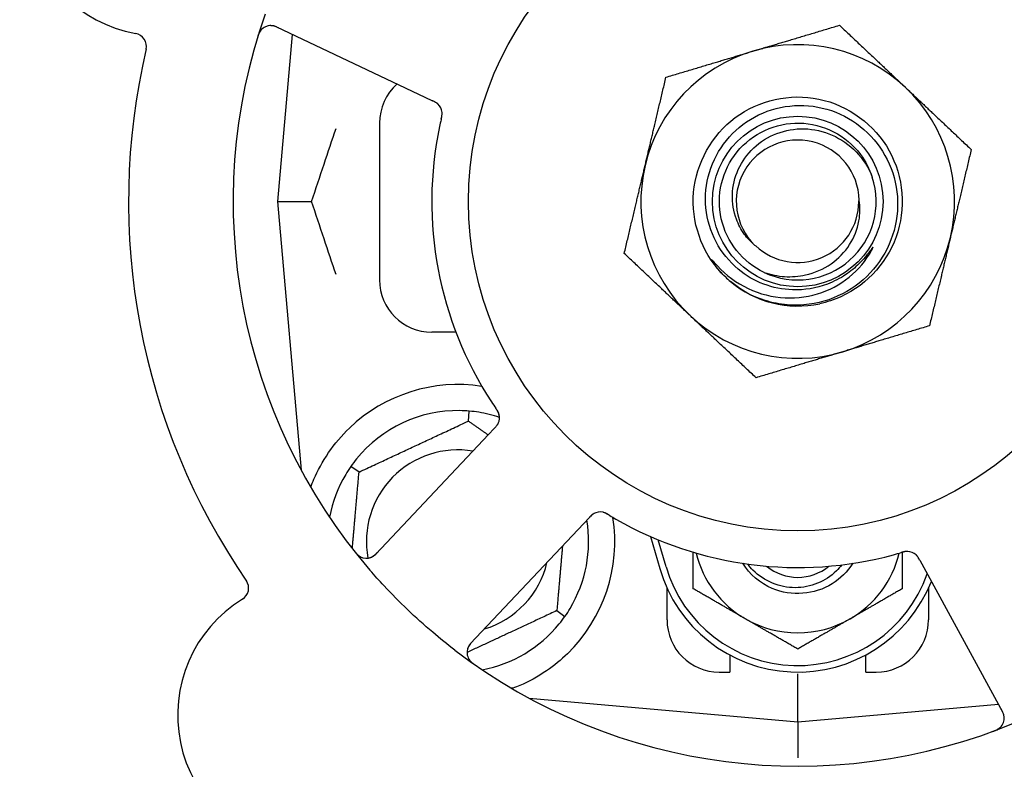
# Model space of a CAD drawing. Header units: inches. Extents: x 24 to 1128, y -69 to 748.
# Tile 56 of 256: x 125.13 to 127.48, y 235.22 to 237.01. Entities that reach past the tile are written whole.
import ezdxf

# ---------------------------------------------------------------- set-up
doc = ezdxf.new("R2010")
doc.units = ezdxf.units.IN
doc.header["$LTSCALE"] = 32
doc.header["$MEASUREMENT"] = 0
doc.layers.add('Dimension (ANSI)', color=7, linetype='Continuous', lineweight=25)
doc.layers.add('Visible (ANSI)', color=7, linetype='Continuous', lineweight=30)
doc.styles.add('Note Text (ANSI)', font='tahoma.ttf')
doc.dimstyles.new('SB Fraction-16 (ANSI)', dxfattribs={"dimscale": 32, "dimtxt": 0.125, "dimasz": 0.098425, "dimexe": 0.125, "dimexo": 0.0625, "dimgap": 0.031496, "dimtad": 0, "dimtih": 1, "dimtoh": 1, "dimdec": 4, "dimrnd": 1e-08, "dimzin": 0, "dimdsep": 46, "dimlunit": 5, "dimtxsty": 'Note Text (ANSI)', "dimcen": 0.09, "dimdle": 0.393701, "dimclrd": 256, "dimclre": 256, "dimclrt": 256, "dimadec": 0, "dimazin": 3, "dimtfac": 0.96, "dimtofl": 0, "dimtmove": 0, "dimatfit": 3, "dimfxl": 1, "dimfrac": 2, "dimtolj": 1, "dimtzin": 12, "dimlwd": -1, "dimlwe": -1, "dimarcsym": 0})

# ---------------------------------------------------------------- blocks, each defined once
blk = doc.blocks.new('*D15')
at = {"layer": 'Defpoints', "color": 0, "transparency": 16777216}
for p in [(159.2904, 460.4837), (67.9568, 170.772), (125.1654, 170.772)]:
    blk.add_point(p, dxfattribs=at)
at = {"layer": 'Dimension (ANSI)', "transparency": 16777216}
for p, q in [((157.2904, 460.4837), (63.9568, 460.4837)), ((67.9568, 457.3341), (67.9568, 323.1609)), ((67.9568, 173.9216), (67.9568, 316.0948)), ((123.1654, 170.772), (63.9568, 170.772))]:
    blk.add_line(p, q, dxfattribs=at)
for points in [[(67.4319, 457.3341), (68.4817, 457.3341), (67.9568, 460.4837)], [(67.4319, 173.9216), (68.4817, 173.9216), (67.9568, 170.772)]]:
    blk.add_solid(points, dxfattribs=at)
at = {"layer": 'Dimension (ANSI)', "transparency": 16777216, "insert": (55.7701, 322.153), "char_height": 4, "attachment_point": 1, "style": 'Note Text (ANSI)'}
blk.add_mtext('\\A1;289 11/16', dxfattribs=at)

msp = doc.modelspace()

# ---------------------------------------------------------------- linework, layer by layer
at = {"layer": 'Visible (ANSI)'}
for p, q in [((125.73946, 236.99563), (126.09472, 236.82758)), ((125.77731, 236.97773), (125.74236, 236.5782)), ((126.09472, 236.82758), (126.11271, 236.81907)), ((125.98611, 236.7657), (125.98611, 236.3907)), ((125.74236, 236.5782), (125.82383, 236.5782)), ((125.74236, 236.5782), (125.79853, 235.93622)), ((126.16882, 236.2657), (126.11111, 236.2657)), ((126.19877, 236.05328), (126.20084, 236.07701)), ((126.26048, 236.03566), (126.24685, 236.0212)), ((126.24685, 236.0212), (125.97723, 235.73526)), ((125.93714, 235.93128), (125.91762, 235.94494)), ((126.47349, 235.8075), (126.48714, 235.82198)), ((126.20387, 235.52156), (126.47349, 235.8075)), ((126.63378, 235.77727), (126.65611, 235.7007)), ((126.67111, 235.70508), (126.65236, 235.76935)), ((127.27787, 235.72043), (127.2874, 235.703)), ((127.2874, 235.703), (127.47604, 235.35822)), ((126.67361, 235.5782), (126.67361, 235.65375)), ((127.29861, 235.65375), (127.29861, 235.5782)), ((126.41008, 235.60012), (126.42959, 235.58646)), ((126.82361, 235.49404), (126.82361, 235.4532)), ((127.14861, 235.4532), (127.14861, 235.49404)), ((126.79861, 235.4532), (126.82361, 235.4532)), ((126.98611, 235.33445), (126.98611, 235.44903)), ((127.14861, 235.4532), (127.17361, 235.4532)), ((126.34412, 235.39062), (126.98611, 235.33445)), ((126.34736, 235.39033), (126.34736, 235.38887)), ((126.98611, 235.33445), (127.46606, 235.37644)), ((126.98611, 235.33445), (126.98611, 235.24846))]:
    msp.add_line(p, q, dxfattribs=at)
for radius in [0.7875, 0.20385]:
    msp.add_circle((126.98611, 236.5782), radius, dxfattribs=at)
for centre, radius, start, end in [((126.98611, 236.5782), 1.35, 16.62287, 76.74397), ((125.46068, 237.29981), 0.325, 49.56477, 259.80207), ((126.98611, 236.5782), 0.875, 24.19111, 69.17573), ((126.98611, 236.5782), 1.35, 160.62287, 220.74397), ((125.72609, 236.96739), 0.03125, 64.68342, 162.83549), ((125.3976, 236.94919), 0.03125, 346.85452, 79.80207), ((126.98611, 236.5782), 0.375, 46.68342, 106.68342), ((126.98611, 236.5782), 1.6, 166.81714, 214.5497), ((126.98611, 236.5782), 0.375, 106.68342, 166.68342), ((126.11111, 236.7657), 0.125, 131.64189, 180), ((126.98611, 236.5782), 0.375, 346.68342, 46.68342), ((126.10456, 236.78835), 0.03125, 5.46904, 47.46837), ((126.98611, 236.5782), 0.875, 168.19111, 213.17573), ((126.98611, 236.5782), 0.14696, 1.25861, 225.29572), ((126.98611, 236.5782), 0.375, 166.68342, 226.68342), ((126.98611, 236.5782), 0.1875, 244.71096, 18.15663), ((126.98611, 236.5782), 0.14583, 226.55117, 0.00317), ((126.98611, 236.5782), 0.375, 286.68342, 346.68342), ((126.11111, 236.3907), 0.125, 180, 270), ((126.98611, 236.5782), 0.25, 226.19222, 229.96044), ((126.98611, 236.5782), 0.25, 229.96044, 282.10596), ((126.98611, 236.5782), 0.375, 226.68342, 286.68342), ((126.17361, 235.7657), 0.375, 81.21293, 133.75453), ((126.17361, 235.7657), 0.3125, 89.15807, 140.84193), ((126.17361, 235.7657), 0.3125, 71.46237, 80.84193), ((126.24172, 236.06131), 0.03125, 334.67765, 16.13682), ((126.17361, 235.7657), 0.21875, 80.57954, 190.53406), ((126.17361, 235.7657), 0.3125, 149.15807, 169.28378), ((126.17361, 235.7657), 0.375, 314.27762, 8.78707), ((126.51383, 235.80474), 0.03125, 77.46904, 119.46837), ((126.17361, 235.7657), 0.3125, 329.15807, 9.35248), ((126.98611, 236.5782), 0.875, 240.19111, 285.17573), ((125.95449, 235.7567), 0.03125, 218.53135, 316.68342), ((126.98611, 235.79695), 0.25, 193.73904, 240), ((126.98611, 235.79695), 0.25, 300, 346.26096), ((127.24767, 235.71052), 0.03125, 46.67765, 88.13682), ((126.17361, 235.7657), 0.21875, 286.71618, 346.65066), ((126.98611, 235.79695), 0.32812, 196.2602, 340.60541), ((126.98611, 235.79695), 0.11727, 230.56429, 309.43571), ((126.98611, 235.79695), 0.34375, 196.2602, 338.3076), ((125.64195, 235.65396), 0.03125, 301.56477, 34.51231), ((125.82843, 235.35042), 0.325, 121.56477, 331.80207), ((126.17361, 235.7657), 0.3125, 280.71622, 320.84193), ((126.79861, 235.5782), 0.125, 180, 270), ((126.98611, 235.79695), 0.25, 240, 300), ((127.17361, 235.5782), 0.125, 270, 0), ((126.22661, 235.50012), 0.03125, 136.68342, 234.83549), ((126.98611, 236.5782), 1.35, 232.62287, 292.74397), ((127.44862, 235.34322), 0.03125, 290.53135, 28.68342)]:
    msp.add_arc(centre, radius, start, end, dxfattribs=at)
for points, knots in [([(125.74679, 236.99217), (125.74594, 236.99257), (125.74508, 236.99298), (125.74173, 236.99452), (125.73922, 236.99559), (125.73493, 236.9971), (125.73305, 236.99762), (125.72992, 236.99827), (125.72849, 236.99846), (125.72621, 236.9986), (125.72536, 236.99861), (125.72446, 236.99859), (125.72427, 236.99858), (125.7241, 236.99857)], [0, 0, 0, 0, 0.007248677, 0.007248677, 0.028564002, 0.028564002, 0.047482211, 0.047482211, 0.06536174, 0.06536174, 0.076705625, 0.076705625, 0.079955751, 0.079955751, 0.079955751, 0.079955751]), ([(125.70322, 236.98867), (125.70303, 236.98846), (125.70279, 236.98819), (125.70202, 236.98727), (125.70146, 236.98652), (125.70029, 236.98478), (125.69963, 236.9837), (125.69862, 236.98175), (125.69831, 236.98112), (125.69758, 236.97952), (125.69715, 236.9785), (125.69629, 236.97633), (125.69586, 236.97514), (125.69524, 236.97328), (125.69501, 236.97258), (125.69458, 236.97119), (125.69437, 236.97052), (125.69416, 236.96983)], [0.051298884, 0.051298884, 0.051298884, 0.051298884, 0.057269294, 0.057269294, 0.069785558, 0.069785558, 0.083632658, 0.083632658, 0.089458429, 0.089458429, 0.097820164, 0.097820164, 0.107290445, 0.107290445, 0.113094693, 0.113094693, 0.118968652, 0.118968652, 0.118968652, 0.118968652]), ([(126.81305, 236.39778), (126.76239, 236.44638), (126.73373, 236.51709), (126.73627, 236.58725), (126.73881, 236.65738), (126.77249, 236.72582), (126.8265, 236.77062), (126.8805, 236.81541), (126.95396, 236.83586), (127.02333, 236.82541), (127.09432, 236.81473), (127.15981, 236.7718), (127.19794, 236.71097), (127.23567, 236.65077), (127.24598, 236.57409), (127.22547, 236.50606), (127.20499, 236.43811), (127.15413, 236.37994), (127.08951, 236.35059), (127.07319, 236.34317), (127.05606, 236.33763), (127.03853, 236.33395)], [5.2445607, 5.2445607, 5.2445607, 5.2445607, 6.086966, 6.086966, 6.086966, 6.9291128, 6.9291128, 6.9291128, 7.7710085, 7.7710085, 7.7710085, 8.6324711, 8.6324711, 8.6324711, 9.4850832, 9.4850832, 9.4850832, 10.3367446, 10.3367446, 10.3367446, 10.5518672, 10.5518672, 10.5518672, 10.5518672]), ([(126.12661, 236.8105), (126.12655, 236.81056), (126.12647, 236.81063), (126.12625, 236.81084), (126.12609, 236.81099), (126.12534, 236.81167), (126.12462, 236.81227), (126.12281, 236.81363), (126.12162, 236.81442), (126.1191, 236.8159), (126.11776, 236.81661), (126.11581, 236.81758), (126.1152, 236.81788), (126.11427, 236.81833), (126.11396, 236.81847), (126.11335, 236.81876), (126.11305, 236.81891), (126.11275, 236.81905)], [0.038929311, 0.038929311, 0.038929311, 0.038929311, 0.040726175, 0.040726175, 0.043941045, 0.043941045, 0.054249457, 0.054249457, 0.066768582, 0.066768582, 0.078206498, 0.078206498, 0.083402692, 0.083402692, 0.086046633, 0.086046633, 0.088630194, 0.088630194, 0.088630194, 0.088630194]), ([(126.12603, 236.81106), (126.12603, 236.81106), (126.12603, 236.81107), (126.12597, 236.81111), (126.12581, 236.81127), (126.1253, 236.81173), (126.12489, 236.81208), (126.12394, 236.81285), (126.1234, 236.81325), (126.1227, 236.81374), (126.12252, 236.81386), (126.1212, 236.81474), (126.11962, 236.81566), (126.11699, 236.81701), (126.11621, 236.8174), (126.11497, 236.81799), (126.11454, 236.8182), (126.11366, 236.81862), (126.1132, 236.81884), (126.11275, 236.81905)], [0.028019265, 0.028019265, 0.028019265, 0.028019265, 0.028672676, 0.028672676, 0.033062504, 0.033062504, 0.040781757, 0.040781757, 0.051074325, 0.051074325, 0.054504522, 0.054504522, 0.07506277, 0.07506277, 0.083066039, 0.083066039, 0.087153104, 0.087153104, 0.091266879, 0.091266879, 0.091266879, 0.091266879]), ([(126.97332, 236.36696), (126.94984, 236.36774), (126.92665, 236.37242), (126.88253, 236.38922), (126.86194, 236.40129), (126.82206, 236.43453), (126.80415, 236.45667), (126.77765, 236.5068), (126.7694, 236.53436), (126.76386, 236.59139), (126.76673, 236.62032), (126.78344, 236.67574), (126.79722, 236.70168), (126.83409, 236.74706), (126.85692, 236.76601), (126.90879, 236.79427), (126.93738, 236.80322), (126.99668, 236.80974), (127.02683, 236.80713), (127.08473, 236.79047), (127.11189, 236.77647), (127.15959, 236.73871), (127.1796, 236.71522), (127.20967, 236.66165), (127.21935, 236.63204), (127.2269, 236.57049), (127.22459, 236.53912), (127.20804, 236.47874), (127.19386, 236.45033), (127.15526, 236.40029), (127.13113, 236.3792), (127.0759, 236.34727), (127.04529, 236.33683), (127.01353, 236.33253)], [-3.5801326, -3.5801326, -3.5801326, -3.5801326, -3.4004535, -3.4004535, -3.2191752, -3.2191752, -3.0035583, -3.0035583, -2.7857358, -2.7857358, -2.5657084, -2.5657084, -2.3434763, -2.3434763, -2.1190401, -2.1190401, -1.8924003, -1.8924003, -1.6635571, -1.6635571, -1.4325112, -1.4325112, -1.1992628, -1.1992628, -0.9638125, -0.9638125, -0.7261606, -0.7261606, -0.4863077, -0.4863077, -0.244254, -0.244254, 0, 0, 0, 0]), ([(126.13361, 236.77537), (126.13368, 236.77567), (126.13375, 236.77596), (126.13393, 236.77675), (126.13404, 236.77724), (126.13439, 236.77879), (126.13461, 236.77986), (126.13504, 236.7821), (126.13524, 236.78329), (126.13556, 236.78563), (126.13565, 236.78674), (126.13577, 236.78895), (126.13575, 236.78995), (126.13568, 236.79119), (126.13565, 236.79153), (126.13562, 236.79179)], [0.001596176, 0.001596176, 0.001596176, 0.001596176, 0.003937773, 0.003937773, 0.007842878, 0.007842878, 0.016055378, 0.016055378, 0.025513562, 0.025513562, 0.03719134, 0.03719134, 0.0541939, 0.0541939, 0.061558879, 0.061558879, 0.061558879, 0.061558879]), ([(126.13361, 236.77537), (126.13374, 236.77591), (126.13386, 236.77644), (126.1341, 236.7775), (126.13422, 236.77803), (126.13462, 236.77981), (126.13487, 236.78105), (126.13524, 236.7831), (126.13537, 236.78394), (126.13562, 236.78586), (126.1357, 236.78688), (126.13578, 236.78867), (126.13577, 236.78948), (126.13572, 236.79077), (126.13567, 236.7913), (126.13564, 236.79162), (126.13564, 236.79166), (126.13564, 236.79168), (126.13564, 236.79168), (126.13564, 236.79168)], [0, 0, 0, 0, 0.004180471, 0.004180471, 0.008305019, 0.008305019, 0.018114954, 0.018114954, 0.025612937, 0.025612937, 0.036850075, 0.036850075, 0.047489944, 0.047489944, 0.05608938, 0.05608938, 0.05828692, 0.05828692, 0.058652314, 0.058652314, 0.058652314, 0.058652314]), ([(126.1336, 236.77534), (126.1335, 236.77487), (126.13338, 236.77437), (126.13326, 236.77384), (126.13216, 236.76907), (126.13073, 236.76253), (126.12963, 236.75727)], [0.48080563, 0.48080563, 0.48080563, 0.48080563, 0.5329828, 0.5329828, 0.5329828, 1, 1, 1, 1]), ([(126.90601, 236.40867), (126.85472, 236.4329), (126.81569, 236.48161), (126.8032, 236.53694), (126.79072, 236.59227), (126.80507, 236.65302), (126.84098, 236.69692), (126.87682, 236.74073), (126.93336, 236.76682), (126.98995, 236.76566), (127.04664, 236.7645), (127.10216, 236.73601), (127.13616, 236.69063), (127.14838, 236.67432), (127.15773, 236.65595), (127.164, 236.63657)], [5.153766, 5.153766, 5.153766, 5.153766, 6.061332, 6.061332, 6.061332, 6.968806, 6.968806, 6.968806, 7.8744508, 7.8744508, 7.8744508, 8.7817425, 8.7817425, 8.7817425, 9.107885, 9.107885, 9.107885, 9.107885]), ([(126.88273, 236.47375), (126.87355, 236.48155), (126.86536, 236.49046), (126.85052, 236.51113), (126.84421, 236.52302), (126.8325, 236.55445), (126.82929, 236.57454), (126.83068, 236.6154), (126.83548, 236.63576), (126.85277, 236.67405), (126.86529, 236.69152), (126.89667, 236.72113), (126.91538, 236.73283), (126.95672, 236.74868), (126.97904, 236.75249), (127.02444, 236.7514), (127.04709, 236.74631), (127.08971, 236.72758), (127.10918, 236.71393), (127.14226, 236.67958), (127.1554, 236.65907), (127.16427, 236.63663)], [-1.5503297, -1.5503297, -1.5503297, -1.5503297, -1.4577971, -1.4577971, -1.3550285, -1.3550285, -1.200467, -1.200467, -1.0416694, -1.0416694, -0.8786368, -0.8786368, -0.7113708, -0.7113708, -0.5398726, -0.5398726, -0.3641439, -0.3641439, -0.1841858, -0.1841858, 0, 0, 0, 0]), ([(126.90601, 236.40867), (126.92174, 236.40319), (126.93812, 236.39984), (126.97151, 236.39769), (126.98834, 236.39896), (127.02668, 236.40745), (127.04749, 236.41649), (127.08351, 236.44163), (127.09859, 236.45719), (127.1212, 236.4925), (127.12883, 236.51169), (127.1354, 236.54824), (127.13563, 236.56501), (127.13303, 236.58143)], [-0.89666376, -0.89666376, -0.89666376, -0.89666376, -0.7697294, -0.7697294, -0.64162523, -0.64162523, -0.47009117, -0.47009117, -0.30597672, -0.30597672, -0.14928046, -0.14928046, -0.02134877, -0.02134877, -0.02134877, -0.02134877]), ([(126.7863, 236.43266), (126.80613, 236.40931), (126.83013, 236.38987), (126.88434, 236.36096), (126.91408, 236.35184), (126.97449, 236.34582), (127.00453, 236.34862), (127.0609, 236.36552), (127.08677, 236.37911), (127.131, 236.41502), (127.14915, 236.43672), (127.16253, 236.46133)], [-1.1317323, -1.1317323, -1.1317323, -1.1317323, -0.8984595, -0.8984595, -0.6634575, -0.6634575, -0.435379, -0.435379, -0.2142259, -0.2142259, 0, 0, 0, 0]), ([(127.16253, 236.46133), (127.16333, 236.4628), (127.16419, 236.46446), (127.16516, 236.46657), (127.16558, 236.46755), (127.16582, 236.46836), (127.16586, 236.46852), (127.16587, 236.4687), (127.16587, 236.46875), (127.16586, 236.46882), (127.16586, 236.46884), (127.16584, 236.46887), (127.16583, 236.46888), (127.1658, 236.4689), (127.16579, 236.4689), (127.16574, 236.4689), (127.16572, 236.46889), (127.16564, 236.46886), (127.16559, 236.46883), (127.1654, 236.46869), (127.16522, 236.4685), (127.16436, 236.46754), (127.1634, 236.46626), (127.15766, 236.45847), (127.14817, 236.44479), (127.13297, 236.42976)], [-0.32002064, -0.32002064, -0.32002064, -0.32002064, -0.25037654, -0.25037654, -0.22022079, -0.22022079, -0.21319305, -0.21319305, -0.21059304, -0.21059304, -0.20923641, -0.20923641, -0.20821255, -0.20821255, -0.20712521, -0.20712521, -0.2055378, -0.2055378, -0.20262718, -0.20262718, -0.19315319, -0.19315319, -0.1629071, -0.1629071, 0, 0, 0, 0]), ([(126.81305, 236.39778), (126.80521, 236.40533), (126.79785, 236.41347), (126.78584, 236.42903), (126.78215, 236.43478), (126.78032, 236.43816), (126.78, 236.43879), (126.77979, 236.43935), (126.77975, 236.43947), (126.77973, 236.43961), (126.77973, 236.43965), (126.77973, 236.4397), (126.77974, 236.43972), (126.77975, 236.43975), (126.77976, 236.43976), (126.77978, 236.43977), (126.77979, 236.43978), (126.77983, 236.43978), (126.77985, 236.43977), (126.77992, 236.43975), (126.77998, 236.43972), (126.78083, 236.43915), (126.78316, 236.43636), (126.7863, 236.43266)], [-0.28928031, -0.28928031, -0.28928031, -0.28928031, -0.16787143, -0.16787143, -0.06646306, -0.06646306, -0.04917499, -0.04917499, -0.04476579, -0.04476579, -0.04306859, -0.04306859, -0.04215282, -0.04215282, -0.04143605, -0.04143605, -0.040655, -0.040655, -0.03948059, -0.03948059, -0.0370912, -0.0370912, 0, 0, 0, 0]), ([(127.13297, 236.42976), (127.12305, 236.41995), (127.11229, 236.41113), (127.08711, 236.39426), (127.07253, 236.38672), (127.03045, 236.37074), (127.00196, 236.36602), (126.97332, 236.36696)], [-0.44935864, -0.44935864, -0.44935864, -0.44935864, -0.34320731, -0.34320731, -0.21838639, -0.21838639, 0, 0, 0, 0]), ([(127.01353, 236.33253), (126.99608, 236.33016), (126.97841, 236.32972), (126.94302, 236.33267), (126.9254, 236.33612), (126.87792, 236.351), (126.84963, 236.36641), (126.82528, 236.3868)], [-0.51193076, -0.51193076, -0.51193076, -0.51193076, -0.37804019, -0.37804019, -0.24204071, -0.24204071, 0, 0, 0, 0]), ([(126.27194, 236.06927), (126.27188, 236.0695), (126.27179, 236.06978), (126.27153, 236.07063), (126.27132, 236.07123), (126.27083, 236.07248), (126.27055, 236.07313), (126.26995, 236.07441), (126.26964, 236.07503), (126.26884, 236.0765), (126.26833, 236.0774), (126.26754, 236.0787), (126.2673, 236.07908), (126.2664, 236.08049), (126.26572, 236.08153), (126.26481, 236.08286), (126.26458, 236.0832), (126.26426, 236.08367), (126.26416, 236.08382), (126.26406, 236.08396)], [0.044252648, 0.044252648, 0.044252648, 0.044252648, 0.050671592, 0.050671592, 0.061250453, 0.061250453, 0.071050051, 0.071050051, 0.078610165, 0.078610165, 0.087196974, 0.087196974, 0.090753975, 0.090753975, 0.100050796, 0.100050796, 0.103147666, 0.103147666, 0.104517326, 0.104517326, 0.104517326, 0.104517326]), ([(126.27184, 236.06963), (126.27184, 236.06963), (126.27183, 236.06966), (126.2718, 236.0698), (126.27176, 236.06993), (126.27163, 236.07036), (126.27152, 236.07071), (126.27111, 236.07187), (126.27077, 236.07274), (126.26992, 236.07456), (126.26945, 236.07549), (126.26824, 236.07762), (126.26748, 236.07886), (126.26594, 236.08122), (126.26515, 236.08237), (126.26428, 236.08365), (126.26417, 236.08381), (126.26406, 236.08396)], [0.030853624, 0.030853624, 0.030853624, 0.030853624, 0.032941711, 0.032941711, 0.036385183, 0.036385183, 0.042347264, 0.042347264, 0.055267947, 0.055267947, 0.065838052, 0.065838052, 0.077516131, 0.077516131, 0.087897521, 0.087897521, 0.089364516, 0.089364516, 0.089364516, 0.089364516]), ([(125.82172, 235.89512), (125.82413, 235.90173), (125.82674, 235.90836), (125.83803, 235.93446), (125.84974, 235.95649), (125.87872, 235.99876), (125.89594, 236.01901), (125.91427, 236.03657)], [1.38940877, 1.38940877, 1.38940877, 1.38940877, 1.45134152, 1.45134152, 1.64787025, 1.64787025, 1.84130789, 1.84130789, 1.84130789, 1.84130789]), ([(126.26048, 236.03566), (126.26084, 236.03604), (126.26121, 236.03643), (126.26191, 236.03718), (126.26226, 236.03755), (126.26303, 236.03839), (126.26345, 236.03885), (126.26494, 236.04051), (126.26587, 236.0416), (126.26724, 236.04337), (126.2678, 236.04417), (126.26874, 236.04565), (126.26913, 236.04632), (126.26972, 236.04744), (126.26997, 236.04795), (126.27011, 236.04825), (126.27013, 236.04829), (126.27013, 236.04829), (126.27013, 236.04829), (126.27013, 236.04829)], [0, 0, 0, 0, 0.004355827, 0.004355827, 0.0086878, 0.0086878, 0.014307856, 0.014307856, 0.029588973, 0.029588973, 0.043844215, 0.043844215, 0.05417139, 0.05417139, 0.061954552, 0.061954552, 0.063871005, 0.063871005, 0.063878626, 0.063878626, 0.063878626, 0.063878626]), ([(126.26051, 236.03569), (126.26071, 236.03591), (126.26092, 236.03612), (126.26204, 236.03731), (126.26298, 236.03832), (126.26488, 236.04047), (126.26585, 236.04164), (126.26748, 236.0438), (126.26817, 236.04481), (126.26935, 236.04675), (126.26985, 236.04772), (126.27024, 236.04855), (126.27029, 236.04867), (126.27034, 236.04878)], [0, 0, 0, 0, 0.002309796, 0.002309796, 0.012623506, 0.012623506, 0.024338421, 0.024338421, 0.035397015, 0.035397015, 0.047442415, 0.047442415, 0.049661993, 0.049661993, 0.049661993, 0.049661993]), ([(126.49958, 235.83255), (126.4995, 235.83251), (126.49941, 235.83246), (126.49915, 235.83232), (126.49895, 235.83221), (126.49808, 235.83171), (126.49728, 235.83121), (126.49543, 235.8299), (126.49431, 235.82902), (126.49212, 235.82708), (126.49104, 235.82603), (126.48951, 235.82447), (126.48903, 235.82398), (126.48832, 235.82324), (126.48809, 235.82299), (126.48762, 235.82249), (126.48739, 235.82225), (126.48717, 235.82201)], [0.038929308, 0.038929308, 0.038929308, 0.038929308, 0.040726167, 0.040726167, 0.043941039, 0.043941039, 0.054249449, 0.054249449, 0.066768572, 0.066768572, 0.07820649, 0.07820649, 0.083402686, 0.083402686, 0.086046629, 0.086046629, 0.08863019, 0.08863019, 0.08863019, 0.08863019]), ([(126.49887, 235.83218), (126.49887, 235.83218), (126.49886, 235.83217), (126.4988, 235.83214), (126.4986, 235.83203), (126.498, 235.83169), (126.49754, 235.8314), (126.49652, 235.83074), (126.49597, 235.83035), (126.49529, 235.82984), (126.49512, 235.82971), (126.49387, 235.82872), (126.49251, 235.8275), (126.49042, 235.82542), (126.48981, 235.82479), (126.48885, 235.8238), (126.48853, 235.82345), (126.48786, 235.82274), (126.48751, 235.82237), (126.48717, 235.82201)], [0.028019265, 0.028019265, 0.028019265, 0.028019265, 0.028672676, 0.028672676, 0.033062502, 0.033062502, 0.040781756, 0.040781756, 0.051074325, 0.051074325, 0.054504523, 0.054504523, 0.075062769, 0.075062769, 0.083066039, 0.083066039, 0.087153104, 0.087153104, 0.091266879, 0.091266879, 0.091266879, 0.091266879]), ([(126.53515, 235.82836), (126.53489, 235.82851), (126.53464, 235.82867), (126.53394, 235.82908), (126.5335, 235.82935), (126.53214, 235.83015), (126.53119, 235.8307), (126.52919, 235.8318), (126.52813, 235.83235), (126.526, 235.83337), (126.52497, 235.83381), (126.5229, 235.83461), (126.52194, 235.8349), (126.52074, 235.83521), (126.52041, 235.83529), (126.52016, 235.83534)], [0.001596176, 0.001596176, 0.001596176, 0.001596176, 0.00393777, 0.00393777, 0.007842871, 0.007842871, 0.016055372, 0.016055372, 0.025513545, 0.025513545, 0.037191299, 0.037191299, 0.054193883, 0.054193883, 0.061558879, 0.061558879, 0.061558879, 0.061558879]), ([(126.53515, 235.82836), (126.53468, 235.82864), (126.53421, 235.82892), (126.53328, 235.82948), (126.53281, 235.82976), (126.53125, 235.83068), (126.53014, 235.83131), (126.52831, 235.83229), (126.52755, 235.83267), (126.52579, 235.83351), (126.52486, 235.8339), (126.52317, 235.83453), (126.5224, 235.83477), (126.52116, 235.83512), (126.52064, 235.83524), (126.52033, 235.83531), (126.52028, 235.83532), (126.52027, 235.83532), (126.52027, 235.83532), (126.52027, 235.83532)], [0, 0, 0, 0, 0.004180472, 0.004180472, 0.008305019, 0.008305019, 0.018114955, 0.018114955, 0.025612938, 0.025612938, 0.036850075, 0.036850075, 0.047489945, 0.047489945, 0.056089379, 0.056089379, 0.05828692, 0.05828692, 0.058652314, 0.058652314, 0.058652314, 0.058652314]), ([(126.53518, 235.82834), (126.53559, 235.82809), (126.53603, 235.82783), (126.5365, 235.82755), (126.5407, 235.82503), (126.54647, 235.82165), (126.55114, 235.81897)], [0.48080563, 0.48080563, 0.48080563, 0.48080563, 0.5329828, 0.5329828, 0.5329828, 1, 1, 1, 1]), ([(125.92566, 235.74277), (125.92605, 235.74228), (125.92643, 235.74179), (125.92748, 235.74048), (125.92816, 235.73965), (125.92946, 235.73813), (125.93007, 235.73744), (125.93167, 235.73569), (125.93271, 235.73465), (125.93458, 235.73291), (125.93544, 235.73218), (125.93696, 235.73099), (125.93763, 235.7305), (125.93902, 235.72959), (125.93971, 235.72919), (125.9405, 235.72876), (125.94067, 235.72867), (125.94081, 235.7286)], [0, 0, 0, 0, 0.005149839, 0.005149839, 0.013554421, 0.013554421, 0.020527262, 0.020527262, 0.031641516, 0.031641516, 0.041623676, 0.041623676, 0.051235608, 0.051235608, 0.063734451, 0.063734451, 0.067355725, 0.067355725, 0.067355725, 0.067355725]), ([(125.96409, 235.72696), (125.96437, 235.72705), (125.96472, 235.72718), (125.96639, 235.72782), (125.96797, 235.72858), (125.9707, 235.7302), (125.97195, 235.73105), (125.975, 235.73344), (125.97683, 235.73507), (125.97936, 235.73757), (125.9801, 235.73832), (125.98149, 235.73977), (125.98215, 235.74047), (125.9828, 235.74117)], [0.058736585, 0.058736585, 0.058736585, 0.058736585, 0.064782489, 0.064782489, 0.086145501, 0.086145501, 0.103238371, 0.103238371, 0.123434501, 0.123434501, 0.131598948, 0.131598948, 0.13893919, 0.13893919, 0.13893919, 0.13893919]), ([(127.24906, 235.74174), (127.24906, 235.74174), (127.24903, 235.74174), (127.2489, 235.74174), (127.24876, 235.74175), (127.24831, 235.74176), (127.24794, 235.74176), (127.24671, 235.74174), (127.24578, 235.74168), (127.24379, 235.74143), (127.24276, 235.74127), (127.24036, 235.74078), (127.23895, 235.74044), (127.23622, 235.7397), (127.23489, 235.73931), (127.2334, 235.73887), (127.23322, 235.73882), (127.23303, 235.73876)], [0.030853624, 0.030853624, 0.030853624, 0.030853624, 0.032941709, 0.032941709, 0.03638518, 0.03638518, 0.042347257, 0.042347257, 0.055267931, 0.055267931, 0.065838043, 0.065838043, 0.077516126, 0.077516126, 0.087897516, 0.087897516, 0.089364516, 0.089364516, 0.089364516, 0.089364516]), ([(127.24944, 235.74172), (127.24921, 235.74173), (127.24891, 235.74174), (127.24802, 235.74175), (127.24739, 235.74173), (127.24604, 235.74166), (127.24534, 235.74159), (127.24394, 235.74141), (127.24326, 235.74131), (127.24161, 235.74101), (127.2406, 235.7408), (127.23911, 235.74044), (127.23867, 235.74033), (127.23706, 235.73992), (127.23586, 235.73959), (127.23431, 235.73914), (127.23392, 235.73903), (127.23337, 235.73886), (127.2332, 235.73881), (127.23303, 235.73876)], [0.044252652, 0.044252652, 0.044252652, 0.044252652, 0.050671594, 0.050671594, 0.061250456, 0.061250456, 0.071050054, 0.071050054, 0.078610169, 0.078610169, 0.087196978, 0.087196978, 0.090753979, 0.090753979, 0.100050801, 0.100050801, 0.10314767, 0.10314767, 0.10451733, 0.10451733, 0.10451733, 0.10451733]), ([(127.27784, 235.72047), (127.2777, 235.72073), (127.27756, 235.72099), (127.27677, 235.72243), (127.2761, 235.72363), (127.27465, 235.72611), (127.27384, 235.72739), (127.27229, 235.72961), (127.27154, 235.73057), (127.27006, 235.73229), (127.26929, 235.73307), (127.26862, 235.7337), (127.26852, 235.73379), (127.26844, 235.73387)], [0, 0, 0, 0, 0.002309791, 0.002309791, 0.012623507, 0.012623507, 0.024338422, 0.024338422, 0.035397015, 0.035397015, 0.047442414, 0.047442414, 0.049661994, 0.049661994, 0.049661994, 0.049661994]), ([(127.27786, 235.72043), (127.27761, 235.7209), (127.27735, 235.72136), (127.27686, 235.72227), (127.27661, 235.72271), (127.27606, 235.7237), (127.27575, 235.72425), (127.27463, 235.72618), (127.27388, 235.72739), (127.27262, 235.72924), (127.27204, 235.73002), (127.27091, 235.73138), (127.2704, 235.73195), (127.26951, 235.73287), (127.26911, 235.73326), (127.26886, 235.73348), (127.26883, 235.73351), (127.26883, 235.73351), (127.26883, 235.73351), (127.26883, 235.73351)], [0, 0, 0, 0, 0.004355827, 0.004355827, 0.008687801, 0.008687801, 0.014307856, 0.014307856, 0.029588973, 0.029588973, 0.043844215, 0.043844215, 0.054171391, 0.054171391, 0.061954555, 0.061954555, 0.063871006, 0.063871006, 0.063878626, 0.063878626, 0.063878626, 0.063878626]), ([(127.11773, 235.71337), (127.10519, 235.69358), (127.08837, 235.67651), (127.06844, 235.66415), (127.02619, 235.63796), (126.97114, 235.63367), (126.92534, 235.653), (126.89628, 235.66527), (126.87143, 235.68684), (126.85442, 235.71338)], [6.8488771, 6.8488771, 6.8488771, 6.8488771, 7.2990044, 7.2990044, 7.2990044, 8.2534333, 8.2534333, 8.2534333, 8.8590861, 8.8590861, 8.8590861, 8.8590861]), ([(127.09131, 235.70955), (127.0874, 235.70441), (127.08312, 235.69955), (127.06564, 235.68231), (127.05041, 235.67228), (127.0167, 235.65848), (126.99851, 235.65493), (126.96149, 235.65497), (126.94303, 235.65867), (126.90826, 235.67299), (126.89233, 235.68359), (126.87425, 235.7015), (126.86995, 235.70636), (126.86599, 235.71149)], [-1.06231766, -1.06231766, -1.06231766, -1.06231766, -1.01273267, -1.01273267, -0.87465824, -0.87465824, -0.73438222, -0.73438222, -0.59190522, -0.59190522, -0.44722789, -0.44722789, -0.39760805, -0.39760805, -0.39760805, -0.39760805]), ([(126.16658, 235.50541), (126.14836, 235.51933), (126.13061, 235.53363), (126.09274, 235.56572), (126.07254, 235.5839), (126.03363, 235.62113), (126.01511, 235.63992), (125.98567, 235.67161), (125.97438, 235.68422), (125.9633, 235.69708)], [-0.73117336, -0.73117336, -0.73117336, -0.73117336, -0.55242948, -0.55242948, -0.34016147, -0.34016147, -0.13232742, -0.13232742, 0, 0, 0, 0]), ([(126.20943, 235.52746), (126.20879, 235.52677), (126.20813, 235.52608), (126.20563, 235.52338), (126.20384, 235.52132), (126.20107, 235.5177), (126.2, 235.51608), (126.19842, 235.51331), (126.19779, 235.512), (126.19696, 235.50988), (126.19668, 235.50907), (126.19643, 235.50821), (126.19637, 235.50802), (126.19633, 235.50786)], [0, 0, 0, 0, 0.007248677, 0.007248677, 0.028564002, 0.028564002, 0.04748221, 0.04748221, 0.065361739, 0.065361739, 0.076705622, 0.076705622, 0.079955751, 0.079955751, 0.079955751, 0.079955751]), ([(126.43541, 235.49721), (126.42027, 235.48245), (126.40332, 235.46853), (126.36431, 235.44176), (126.3419, 235.42986), (126.31617, 235.41881), (126.31046, 235.41651), (126.30471, 235.41437)], [0.55181372, 0.55181372, 0.55181372, 0.55181372, 0.71000954, 0.71000954, 0.90366002, 0.90366002, 0.95550669, 0.95550669, 0.95550669, 0.95550669]), ([(126.19929, 235.48494), (126.19943, 235.48469), (126.19962, 235.48439), (126.20026, 235.48337), (126.20079, 235.4826), (126.20209, 235.48095), (126.20291, 235.47999), (126.20446, 235.47843), (126.20496, 235.47794), (126.20626, 235.47675), (126.20709, 235.47603), (126.20889, 235.47454), (126.20989, 235.47377), (126.21146, 235.4726), (126.21206, 235.47216), (126.21324, 235.47132), (126.21383, 235.47092), (126.21442, 235.4705)], [0.051298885, 0.051298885, 0.051298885, 0.051298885, 0.057269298, 0.057269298, 0.069785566, 0.069785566, 0.083632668, 0.083632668, 0.089458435, 0.089458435, 0.09782017, 0.09782017, 0.107290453, 0.107290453, 0.113094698, 0.113094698, 0.118968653, 0.118968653, 0.118968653, 0.118968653]), ([(127.47987, 235.34315), (127.47987, 235.34345), (127.47985, 235.34382), (127.47975, 235.34561), (127.47953, 235.34735), (127.47883, 235.35044), (127.4784, 235.3519), (127.47708, 235.35554), (127.47609, 235.35778), (127.47449, 235.36096), (127.474, 235.36189), (127.47306, 235.36366), (127.4726, 235.3645), (127.47214, 235.36534)], [0.058736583, 0.058736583, 0.058736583, 0.058736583, 0.064782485, 0.064782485, 0.086145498, 0.086145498, 0.103238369, 0.103238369, 0.1234345, 0.1234345, 0.131598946, 0.131598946, 0.138939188, 0.138939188, 0.138939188, 0.138939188]), ([(127.45295, 235.31149), (127.45354, 235.31171), (127.45413, 235.31192), (127.4557, 235.31251), (127.4567, 235.3129), (127.45854, 235.31367), (127.45939, 235.31404), (127.46154, 235.31503), (127.46286, 235.31569), (127.46508, 235.31693), (127.46605, 235.31752), (127.46765, 235.31859), (127.46832, 235.31909), (127.46962, 235.32012), (127.47021, 235.32065), (127.47086, 235.32128), (127.471, 235.32141), (127.47111, 235.32152)], [0, 0, 0, 0, 0.005149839, 0.005149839, 0.013554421, 0.013554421, 0.020527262, 0.020527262, 0.031641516, 0.031641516, 0.041623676, 0.041623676, 0.051235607, 0.051235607, 0.06373445, 0.06373445, 0.067355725, 0.067355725, 0.067355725, 0.067355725])]:
    msp.add_open_spline(points, degree=3, knots=knots, dxfattribs=at)
for points, weights in [([(126.87845, 236.93742), (126.9747, 236.96626), (127.08585, 236.99957)], [1, 1.0379548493, 1]), ([(127.08585, 236.99957), (127.17026, 236.91997), (127.24337, 236.85104)], [1, 1.0379548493, 1]), ([(126.67106, 236.87526), (126.7822, 236.90857), (126.87845, 236.93742)], [1, 1.0379548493, 1]), ([(126.62119, 236.66458), (126.64434, 236.76235), (126.67106, 236.87526)], [1, 1.0379548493, 1]), ([(127.24337, 236.85104), (127.31648, 236.78211), (127.40089, 236.70251)], [1, 1.0379548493, 1]), ([(127.40089, 236.70251), (127.37417, 236.58961), (127.35103, 236.49183)], [1, 1.0379548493, 1]), ([(126.57132, 236.45389), (126.59805, 236.5668), (126.62119, 236.66458)], [1, 1.0379548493, 1]), ([(127.35103, 236.49183), (127.32788, 236.39405), (127.30116, 236.28114)], [1, 1.0379548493, 1]), ([(126.72885, 236.30536), (126.65574, 236.37429), (126.57132, 236.45389)], [1, 1.0379548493, 1]), ([(126.88637, 236.15683), (126.80196, 236.23643), (126.72885, 236.30536)], [1, 1.0379548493, 1]), ([(127.30116, 236.28114), (127.19002, 236.24783), (127.09376, 236.21899)], [1, 1.0379548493, 1]), ([(127.09376, 236.21899), (126.99751, 236.19014), (126.88637, 236.15683)], [1, 1.0379548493, 1]), ([(125.93714, 235.93128), (126.06795, 235.99228), (126.19877, 236.05328)], [1.04422863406, 1.20577136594, 1.04422863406]), ([(126.19877, 236.05328), (126.22338, 236.03604), (126.24594, 236.02024)], [1.04422863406, 1.07418802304, 1.09303499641]), ([(125.92115, 235.74852), (125.92862, 235.83389), (125.93714, 235.93128)], [1.11819795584, 1.14843950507, 1.04422863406]), ([(126.42359, 235.75459), (126.41732, 235.68287), (126.41008, 235.60012)], [1.12448377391, 1.13145726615, 1.04422863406]), ([(126.73611, 235.65261), (126.73611, 235.69872), (126.73611, 235.73968)], [1, 1.02228011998, 1.01840264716]), ([(127.23611, 235.73965), (127.23611, 235.6987), (127.23611, 235.65261)], [1.01840499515, 1.02227336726, 1]), ([(126.86111, 235.58044), (126.8031, 235.61394), (126.73611, 235.65261)], [1, 1.0379548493, 1]), ([(127.23611, 235.65261), (127.16912, 235.61394), (127.11111, 235.58044)], [1, 1.0379548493, 1]), ([(126.41008, 235.60012), (126.29845, 235.54807), (126.19536, 235.5)], [1.04422863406, 1.17902301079, 1.08886732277]), ([(126.98611, 235.50828), (126.91912, 235.54695), (126.86111, 235.58044)], [1, 1.0379548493, 1]), ([(127.11111, 235.58044), (127.0531, 235.54695), (126.98611, 235.50828)], [1, 1.0379548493, 1]), ([(126.30471, 235.41437), (126.30314, 235.41449), (126.30157, 235.41462)], [0.999914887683, 0.9999148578, 0.999914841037])]:
    msp.add_rational_spline(points, weights, degree=2, dxfattribs=at)
for points in [[(125.82383, 236.5782), (125.84347, 236.63848), (125.86359, 236.69788), (125.88213, 236.75251)], [(125.88213, 236.40389), (125.86359, 236.45851), (125.84347, 236.51793), (125.82383, 236.5782)], [(127.13194, 236.57821), (127.13232, 236.57928), (127.13268, 236.58035), (127.13303, 236.58143)], [(126.88273, 236.47375), (126.88375, 236.47327), (126.88478, 236.47279), (126.88582, 236.47233)], [(126.25374, 236.09939), (126.25701, 236.09439), (126.26128, 236.08804), (126.26406, 236.08396)], [(126.20084, 236.07701), (126.19325, 236.07767), (126.18543, 236.07806), (126.1782, 236.07817)], [(126.22335, 236.07422), (126.21621, 236.07537), (126.20844, 236.07634), (126.20084, 236.07701)], [(125.93129, 235.96303), (125.92673, 235.95743), (125.922, 235.95119), (125.91762, 235.94494)], [(125.91762, 235.94494), (125.91326, 235.9387), (125.90901, 235.93212), (125.9053, 235.92591)], [(127.21517, 235.73371), (127.22094, 235.73528), (127.22829, 235.73738), (127.23304, 235.73877)], [(126.41592, 235.56837), (126.42049, 235.57397), (126.42522, 235.58022), (126.42959, 235.58646)], [(126.42959, 235.58646), (126.43396, 235.59271), (126.43821, 235.59929), (126.44192, 235.60549)]]:
    msp.add_open_spline(points, degree=3, dxfattribs=at)

# ---------------------------------------------------------------- dimensions: what is measured, and where the dimension line sits
at = {"layer": 'Dimension (ANSI)'}
dim = msp.add_linear_dim(base=(67.95681, 170.77197), p1=(159.29037, 460.48367), p2=(125.16537, 170.77197), angle=270, dimstyle='SB Fraction-16 (ANSI)', override={"dimgap": 0.031496, "dimdec": 4, "dimtol": 0, "dimlim": 0, "dimtp": 0, "dimtm": 0, "dimtdec": 2, "dimatfit": 1}, dxfattribs=at)
dim.commit()
dim.dimension.update_dxf_attribs({"geometry": '*D15', "text_midpoint": (67.95681, 319.62782), "dimtype": 160})

doc.saveas('drawing.dxf')
